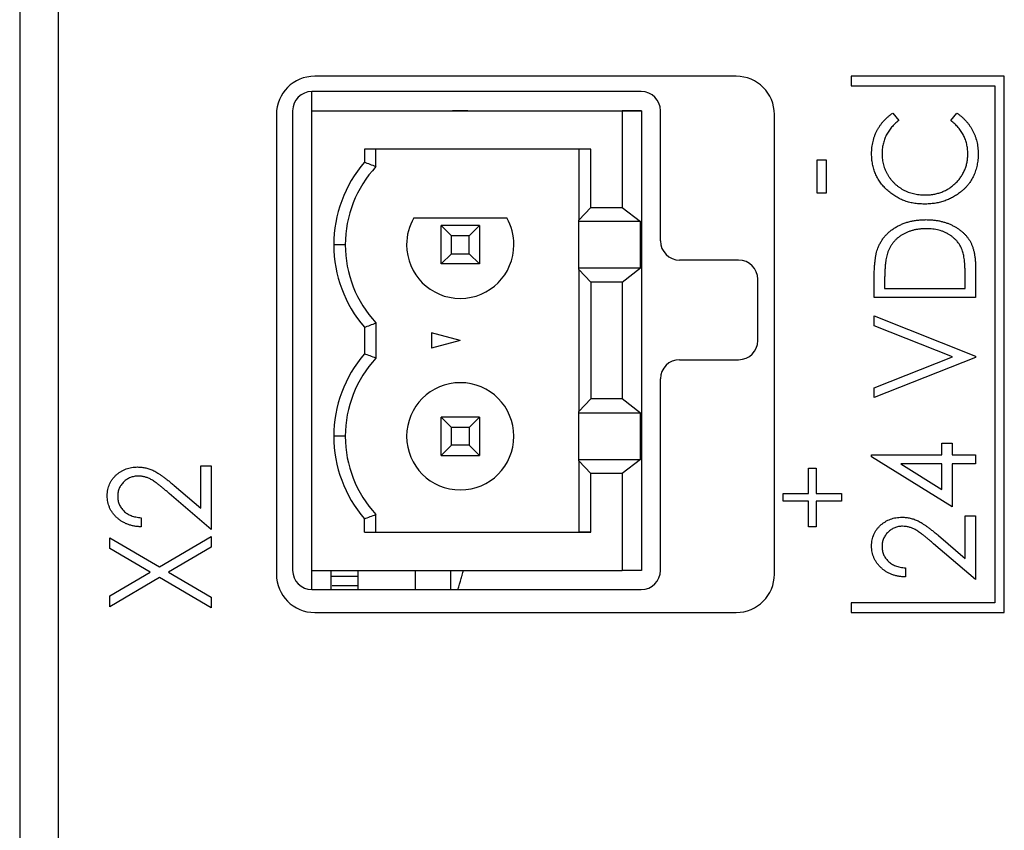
# Paper-space layout 'Sheet2' of a CAD drawing. Header units: millimetres. Extents: x 0 to 420, y 0 to 297.
# Tile 17 of 31: x 182 to 208, y 155 to 176. Entities that reach past the tile are written whole.
import ezdxf

# ---------------------------------------------------------------- set-up
doc = ezdxf.new("R2010")
doc.units = ezdxf.units.MM

psp = doc.layouts.new('Sheet2')

# ---------------------------------------------------------------- linework, layer by layer
at = {"color": 7, "linetype": 'Continuous', "lineweight": 25}
for p, q in [((182.322, 207.923), (182.322, 118.523)), ((183.322, 206.723), (183.322, 88.323)), ((201.022, 174.223), (190.022, 174.223)), ((204.022, 174.223), (204.022, 173.973)), ((208.022, 174.223), (204.022, 174.223)), ((208.022, 160.223), (208.022, 174.223)), ((198.547, 173.823), (189.947, 173.823)), ((189.951, 173.323), (189.951, 173.823)), ((204.022, 173.973), (207.772, 173.973)), ((207.772, 173.973), (207.772, 160.473)), ((189.022, 173.223), (189.022, 161.223)), ((189.447, 173.323), (189.447, 161.323)), ((189.951, 173.323), (198.051, 173.323)), ((189.951, 161.323), (189.951, 173.323)), ((189.951, 173.323), (197.621, 173.323)), ((193.62, 173.323), (194.022, 173.323)), ((193.821, 173.323), (193.62, 173.323)), ((194.022, 173.323), (193.821, 173.323)), ((197.621, 173.323), (197.621, 173.323)), ((197.621, 173.323), (198.551, 173.323)), ((198.051, 173.323), (198.051, 170.798)), ((198.551, 173.323), (198.051, 173.323)), ((198.551, 173.323), (198.551, 161.323)), ((199.047, 169.923), (199.047, 173.323)), ((202.022, 161.223), (202.022, 173.223)), ((205.112, 173.261), (205.271, 173.067)), ((206.628, 173.067), (206.785, 173.261)), ((197.226, 172.323), (191.321, 172.323)), ((191.321, 172.323), (191.321, 171.977)), ((191.621, 171.862), (191.621, 172.323)), ((196.915, 172.323), (196.915, 170.467)), ((197.226, 170.798), (197.226, 172.323)), ((203.141, 171.175), (203.141, 172.04)), ((203.141, 172.04), (203.372, 172.04)), ((203.372, 172.04), (203.372, 171.175)), ((203.372, 171.175), (203.141, 171.175)), ((196.915, 170.467), (197.226, 170.798)), ((197.226, 170.798), (198.051, 170.798)), ((198.051, 170.798), (198.524, 170.428)), ((192.609, 170.523), (195.034, 170.523)), ((196.915, 170.428), (196.915, 170.467)), ((198.524, 170.428), (196.915, 170.428)), ((196.915, 169.218), (196.915, 170.428)), ((198.524, 169.218), (198.524, 170.428)), ((193.589, 170.055), (193.321, 170.323)), ((193.321, 169.323), (193.321, 170.323)), ((194.321, 170.323), (193.321, 170.323)), ((194.053, 170.055), (194.321, 170.323)), ((194.321, 170.323), (194.321, 169.323)), ((193.589, 169.591), (193.589, 170.055)), ((194.053, 170.055), (193.589, 170.055)), ((194.053, 169.591), (194.053, 170.055)), ((190.821, 169.823), (190.521, 169.823)), ((193.321, 169.323), (193.589, 169.591)), ((193.589, 169.591), (194.053, 169.591)), ((194.321, 169.323), (194.053, 169.591)), ((201.088, 169.423), (199.547, 169.423)), ((194.321, 169.323), (193.321, 169.323)), ((196.915, 169.179), (196.915, 169.218)), ((196.915, 169.218), (198.524, 169.218)), ((197.226, 168.848), (196.915, 169.179)), ((196.915, 169.179), (196.915, 165.467)), ((198.051, 168.848), (198.524, 169.218)), ((207.272, 169.212), (207.272, 168.444)), ((201.588, 167.323), (201.588, 168.923)), ((204.626, 168.444), (204.626, 168.945)), ((204.898, 168.852), (204.898, 168.681)), ((207.001, 168.681), (207.001, 168.961)), ((198.051, 168.848), (197.226, 168.848)), ((197.226, 168.848), (197.226, 165.798)), ((198.051, 168.848), (198.051, 165.798)), ((204.898, 168.681), (207.001, 168.681)), ((207.272, 168.444), (204.626, 168.444)), ((204.626, 167.711), (204.626, 167.969)), ((204.626, 167.969), (207.272, 166.917)), ((191.321, 167.669), (191.321, 166.977)), ((191.621, 167.783), (191.621, 166.862)), ((206.668, 166.9), (204.626, 167.711)), ((193.821, 167.323), (193.071, 167.524)), ((193.071, 167.524), (193.071, 167.122)), ((193.821, 167.323), (193.071, 167.122)), ((199.547, 166.823), (201.088, 166.823)), ((204.626, 166.089), (206.668, 166.9)), ((207.272, 166.883), (204.626, 165.832)), ((207.272, 166.917), (207.272, 166.883)), ((199.047, 161.323), (199.047, 166.323)), ((204.626, 165.832), (204.626, 166.089)), ((196.915, 165.467), (197.226, 165.798)), ((198.051, 165.798), (197.226, 165.798)), ((198.524, 165.428), (198.051, 165.798)), ((193.321, 164.323), (193.321, 165.323)), ((193.321, 165.323), (193.589, 165.055)), ((194.321, 165.323), (193.321, 165.323)), ((194.053, 165.055), (194.321, 165.323)), ((194.321, 165.323), (194.321, 164.323)), ((196.915, 165.428), (196.915, 165.467)), ((198.524, 165.428), (196.915, 165.428)), ((196.915, 164.218), (196.915, 165.428)), ((198.524, 164.218), (198.524, 165.428)), ((193.589, 164.591), (193.589, 165.055)), ((194.053, 165.055), (193.589, 165.055)), ((194.053, 165.055), (194.053, 164.591)), ((190.821, 164.823), (190.521, 164.823)), ((193.589, 164.591), (193.321, 164.323)), ((194.053, 164.591), (193.589, 164.591)), ((194.053, 164.591), (194.321, 164.323)), ((206.39, 164.339), (206.39, 164.645)), ((206.39, 164.645), (206.661, 164.645)), ((206.661, 164.645), (206.661, 164.339)), ((193.321, 164.323), (194.321, 164.323)), ((204.558, 164.339), (206.39, 164.339)), ((204.558, 164.291), (204.558, 164.339)), ((206.661, 162.982), (204.558, 164.291)), ((206.661, 164.339), (207.272, 164.339)), ((207.272, 164.339), (207.272, 164.102)), ((187.051, 162.946), (187.051, 164.056)), ((187.051, 164.056), (187.322, 164.056)), ((187.322, 164.056), (187.322, 162.394)), ((196.915, 164.179), (196.915, 164.218)), ((196.915, 164.218), (198.524, 164.218)), ((196.915, 164.179), (196.915, 162.323)), ((197.226, 163.848), (196.915, 164.179)), ((198.524, 164.218), (198.051, 163.848)), ((202.911, 163.328), (202.911, 163.992)), ((202.911, 163.992), (203.112, 163.992)), ((203.112, 163.992), (203.112, 163.328)), ((206.39, 164.102), (205.321, 164.102)), ((205.321, 164.102), (206.39, 163.437)), ((206.39, 163.437), (206.39, 164.102)), ((207.272, 164.102), (206.661, 164.102)), ((206.661, 164.102), (206.661, 162.982)), ((197.226, 162.323), (197.226, 163.848)), ((198.051, 163.848), (197.226, 163.848)), ((198.051, 163.848), (198.051, 161.323)), ((186.353, 163.542), (187.051, 162.946)), ((187.322, 162.394), (186.227, 163.328)), ((202.247, 163.126), (202.247, 163.328)), ((202.247, 163.328), (202.911, 163.328)), ((203.112, 163.328), (203.776, 163.328)), ((203.776, 163.328), (203.776, 163.126)), ((202.911, 163.126), (202.247, 163.126)), ((202.911, 162.463), (202.911, 163.126)), ((203.776, 163.126), (203.112, 163.126)), ((203.112, 163.126), (203.112, 162.463)), ((185.49, 162.699), (185.49, 162.461)), ((191.621, 162.323), (191.621, 162.783)), ((207.001, 162.745), (207.272, 162.745)), ((207.001, 161.635), (207.001, 162.745)), ((207.272, 162.745), (207.272, 161.083)), ((191.321, 162.323), (191.321, 162.669)), ((203.112, 162.463), (202.911, 162.463)), ((184.676, 161.893), (184.676, 162.173)), ((184.676, 162.173), (185.97, 161.415)), ((185.97, 161.415), (187.322, 162.207)), ((187.322, 162.207), (187.322, 161.927)), ((191.321, 162.323), (197.226, 162.323)), ((191.321, 162.323), (191.621, 162.323)), ((191.621, 162.323), (196.915, 162.323)), ((197.226, 162.323), (196.915, 162.323)), ((206.303, 162.231), (207.001, 161.635)), ((187.322, 161.927), (186.21, 161.274)), ((207.272, 161.083), (206.177, 162.018)), ((185.731, 161.274), (184.676, 161.893)), ((184.676, 160.656), (185.731, 161.274)), ((186.21, 161.274), (187.322, 160.622)), ((189.951, 160.823), (189.951, 161.323)), ((189.951, 161.323), (198.051, 161.323)), ((190.451, 160.823), (190.451, 161.323)), ((191.151, 161.16), (190.451, 161.16)), ((191.151, 161.323), (191.151, 160.823)), ((198.551, 161.323), (198.051, 161.323)), ((205.44, 161.388), (205.44, 161.151)), ((185.97, 161.134), (184.676, 160.375)), ((187.322, 160.341), (185.97, 161.134)), ((191.151, 160.917), (190.482, 160.917)), ((184.676, 160.375), (184.676, 160.656)), ((189.947, 160.823), (198.547, 160.823)), ((187.322, 160.622), (187.322, 160.341)), ((204.022, 160.473), (204.022, 160.223)), ((207.772, 160.473), (204.022, 160.473)), ((190.022, 160.223), (201.022, 160.223)), ((204.022, 160.223), (208.022, 160.223))]:
    psp.add_line(p, q, dxfattribs=at)
at = {"color": 8, "linetype": 'Continuous', "lineweight": 25}
for p, q in [((192.651, 160.823), (192.651, 161.323)), ((193.574, 160.823), (193.574, 161.323))]:
    psp.add_line(p, q, dxfattribs=at)
at = {"color": 7, "linetype": 'Continuous', "lineweight": 25, "flags": 128}
psp.add_lwpolyline([(193.873, 161.202), (193.89, 161.265), (193.905, 161.323)], dxfattribs=at)
at = {"color": 7, "linetype": 'Continuous', "lineweight": 25}
for centre, radius, start, end in [((190.022, 173.223), 1, 90, 180), ((201.022, 173.223), 1, 0, 90), ((189.947, 173.323), 0.5, 90, 180), ((198.547, 173.323), 0.5, 0, 90), ((193.821, 169.823), 3.3, 139.2509, 180), ((193.821, 169.823), 3, 137.1666, 180), ((193.821, 169.823), 1.4, 150, 180), ((193.821, 169.823), 1.4, 150, 180), ((193.821, 169.823), 1.4, 0, 30), ((193.821, 169.823), 1.4, 0, 30), ((199.547, 169.923), 0.5, 180, 270), ((193.821, 169.823), 3.3, 180, 220.7491), ((193.821, 169.823), 3, 180, 222.8334), ((193.821, 169.823), 3, 180, 222.8334), ((193.821, 169.823), 1.4, 180, 0), ((201.088, 168.923), 0.5, 0, 90), ((201.088, 167.323), 0.5, 270, 0), ((193.821, 164.823), 3.3, 139.2509, 180), ((193.821, 164.823), 3, 137.1666, 180), ((199.547, 166.323), 0.5, 90, 180), ((193.821, 164.823), 1.4, 0, 180), ((193.821, 164.823), 1.4, 0, 180), ((193.821, 164.823), 3.3, 180, 220.7491), ((193.821, 164.823), 3, 180, 222.8334), ((193.821, 164.823), 3, 180, 222.8334), ((193.821, 164.823), 1.4, 180, 0), ((190.022, 161.223), 1, 180, 270), ((189.947, 161.323), 0.5, 180, 270), ((198.547, 161.323), 0.5, 270, 0), ((201.022, 161.223), 1, 270, 0), ((186.651, 163.223), 7.5, 341.3378, 343.6342)]:
    psp.add_arc(centre, radius, start, end, dxfattribs=at)
for points, knots in [([(204.558, 172.197), (204.559, 172.225), (204.559, 172.281), (204.566, 172.363), (204.578, 172.443), (204.594, 172.52), (204.614, 172.596), (204.639, 172.67), (204.669, 172.742), (204.703, 172.812), (204.741, 172.879), (204.783, 172.943), (204.829, 173.003), (204.878, 173.061), (204.931, 173.116), (204.988, 173.168), (205.048, 173.216), (205.09, 173.246), (205.112, 173.261)], [0, 0, 0, 0, 0.066991, 0.132919, 0.197177, 0.260768, 0.323483, 0.385675, 0.448015, 0.509812, 0.571322, 0.632572, 0.693099, 0.75383, 0.814678, 0.875579, 0.93767, 1, 1, 1, 1]), ([(206.785, 173.261), (206.807, 173.245), (206.85, 173.215), (206.91, 173.165), (206.967, 173.112), (207.02, 173.057), (207.07, 172.999), (207.115, 172.938), (207.157, 172.874), (207.196, 172.808), (207.229, 172.739), (207.259, 172.668), (207.284, 172.595), (207.305, 172.52), (207.32, 172.442), (207.332, 172.364), (207.339, 172.283), (207.34, 172.228), (207.34, 172.2)], [0, 0, 0, 0, 0.063583, 0.126704, 0.188654, 0.249968, 0.311183, 0.372209, 0.433265, 0.494568, 0.556147, 0.617866, 0.679418, 0.741999, 0.80484, 0.868427, 0.933682, 1, 1, 1, 1]), ([(205.271, 173.067), (205.236, 173.039), (205.168, 172.985), (205.078, 172.893), (205.002, 172.792), (204.939, 172.684), (204.89, 172.568), (204.855, 172.447), (204.833, 172.321), (204.831, 172.235), (204.83, 172.191)], [0, 0, 0, 0, 0.129701, 0.255166, 0.378474, 0.500638, 0.623267, 0.746262, 0.871313, 1, 1, 1, 1]), ([(207.069, 172.206), (207.067, 172.248), (207.065, 172.331), (207.043, 172.453), (207.009, 172.569), (206.96, 172.68), (206.898, 172.786), (206.821, 172.886), (206.731, 172.981), (206.663, 173.038), (206.628, 173.067)], [0, 0, 0, 0, 0.125903, 0.248086, 0.368247, 0.487687, 0.609625, 0.734392, 0.864043, 1, 1, 1, 1]), ([(205.934, 170.886), (205.886, 170.887), (205.793, 170.889), (205.655, 170.907), (205.524, 170.936), (205.398, 170.977), (205.278, 171.031), (205.164, 171.095), (205.056, 171.172), (204.954, 171.259), (204.861, 171.354), (204.78, 171.457), (204.712, 171.566), (204.655, 171.68), (204.612, 171.801), (204.581, 171.928), (204.562, 172.061), (204.56, 172.151), (204.558, 172.197)], [0, 0, 0, 0, 0.067242, 0.132206, 0.195409, 0.257411, 0.318908, 0.380527, 0.44269, 0.506109, 0.569344, 0.630703, 0.690854, 0.750725, 0.811007, 0.87219, 0.934992, 1, 1, 1, 1]), ([(204.83, 172.191), (204.83, 172.167), (204.831, 172.119), (204.839, 172.047), (204.85, 171.977), (204.866, 171.908), (204.888, 171.841), (204.913, 171.775), (204.944, 171.711), (204.979, 171.648), (205.018, 171.587), (205.061, 171.53), (205.106, 171.476), (205.155, 171.426), (205.207, 171.379), (205.263, 171.336), (205.321, 171.296), (205.382, 171.26), (205.446, 171.228), (205.513, 171.2), (205.581, 171.176), (205.652, 171.157), (205.724, 171.142), (205.798, 171.131), (205.874, 171.125), (205.926, 171.124), (205.952, 171.123)], [0, 0, 0, 0, 0.042054, 0.083393, 0.124454, 0.165461, 0.206023, 0.246821, 0.28827, 0.330023, 0.371982, 0.413221, 0.453924, 0.494501, 0.534915, 0.575362, 0.616212, 0.65747, 0.699047, 0.740588, 0.782508, 0.824786, 0.867453, 0.910542, 0.954879, 1, 1, 1, 1]), ([(205.952, 171.123), (205.991, 171.124), (206.068, 171.126), (206.18, 171.141), (206.288, 171.165), (206.39, 171.198), (206.488, 171.242), (206.581, 171.295), (206.668, 171.358), (206.75, 171.43), (206.825, 171.508), (206.89, 171.593), (206.945, 171.683), (206.99, 171.777), (207.026, 171.877), (207.05, 171.982), (207.066, 172.092), (207.068, 172.168), (207.069, 172.206)], [0, 0, 0, 0, 0.067408, 0.132237, 0.195375, 0.257249, 0.318363, 0.379374, 0.441195, 0.504039, 0.566558, 0.627822, 0.688138, 0.748254, 0.80869, 0.870413, 0.934114, 1, 1, 1, 1]), ([(207.34, 172.2), (207.34, 172.174), (207.339, 172.122), (207.333, 172.046), (207.324, 171.971), (207.311, 171.899), (207.296, 171.828), (207.275, 171.76), (207.252, 171.694), (207.225, 171.63), (207.194, 171.568), (207.16, 171.508), (207.122, 171.451), (207.08, 171.395), (207.035, 171.342), (206.986, 171.29), (206.933, 171.241), (206.896, 171.211), (206.877, 171.195)], [0, 0, 0, 0, 0.068335, 0.135464, 0.200567, 0.264774, 0.327263, 0.389343, 0.450083, 0.510699, 0.570569, 0.630747, 0.691051, 0.751063, 0.812002, 0.873718, 0.936106, 1, 1, 1, 1]), ([(206.877, 171.195), (206.844, 171.17), (206.779, 171.121), (206.672, 171.058), (206.562, 171.005), (206.446, 170.961), (206.325, 170.928), (206.199, 170.903), (206.068, 170.889), (205.979, 170.887), (205.934, 170.886)], [0, 0, 0, 0, 0.122252, 0.243417, 0.364286, 0.485776, 0.609799, 0.736237, 0.865845, 1, 1, 1, 1]), ([(204.722, 169.732), (204.733, 169.76), (204.756, 169.817), (204.8, 169.898), (204.849, 169.975), (204.905, 170.046), (204.967, 170.112), (205.035, 170.174), (205.109, 170.231), (205.189, 170.283), (205.274, 170.328), (205.363, 170.369), (205.457, 170.403), (205.554, 170.431), (205.656, 170.453), (205.761, 170.468), (205.871, 170.477), (205.945, 170.478), (205.983, 170.479)], [0, 0, 0, 0, 0.059393, 0.117792, 0.175916, 0.233639, 0.291461, 0.349782, 0.409529, 0.470566, 0.532617, 0.595139, 0.658638, 0.723238, 0.789476, 0.857663, 0.927749, 1, 1, 1, 1]), ([(205.983, 170.479), (206.015, 170.478), (206.08, 170.477), (206.175, 170.47), (206.267, 170.458), (206.356, 170.441), (206.442, 170.418), (206.525, 170.392), (206.605, 170.36), (206.682, 170.323), (206.755, 170.283), (206.823, 170.239), (206.886, 170.192), (206.945, 170.143), (206.998, 170.09), (207.047, 170.035), (207.09, 169.977), (207.129, 169.915), (207.164, 169.849), (207.192, 169.776), (207.217, 169.698), (207.237, 169.612), (207.253, 169.521), (207.264, 169.424), (207.271, 169.32), (207.272, 169.249), (207.272, 169.212)], [0, 0, 0, 0, 0.047594, 0.093768, 0.138649, 0.182631, 0.225669, 0.268122, 0.309908, 0.351204, 0.391844, 0.430937, 0.468999, 0.506043, 0.542414, 0.577953, 0.613237, 0.64813, 0.684016, 0.721742, 0.761677, 0.803968, 0.848869, 0.89624, 0.946756, 1, 1, 1, 1]), ([(205.982, 170.242), (205.951, 170.241), (205.89, 170.24), (205.801, 170.232), (205.715, 170.219), (205.633, 170.2), (205.554, 170.176), (205.478, 170.148), (205.406, 170.113), (205.338, 170.074), (205.274, 170.029), (205.215, 169.98), (205.161, 169.927), (205.112, 169.87), (205.069, 169.809), (205.03, 169.744), (204.998, 169.674), (204.981, 169.625), (204.972, 169.6)], [0, 0, 0, 0, 0.072225, 0.141809, 0.209025, 0.27458, 0.338792, 0.401466, 0.463652, 0.525211, 0.585979, 0.645456, 0.703802, 0.762331, 0.820361, 0.879159, 0.938775, 1, 1, 1, 1]), ([(206.933, 169.656), (206.925, 169.679), (206.908, 169.723), (206.877, 169.786), (206.841, 169.845), (206.801, 169.901), (206.755, 169.953), (206.704, 170.001), (206.649, 170.046), (206.59, 170.087), (206.526, 170.123), (206.459, 170.155), (206.387, 170.182), (206.313, 170.203), (206.235, 170.221), (206.154, 170.233), (206.069, 170.24), (206.011, 170.241), (205.982, 170.242)], [0, 0, 0, 0, 0.059645, 0.118294, 0.175965, 0.23339, 0.291154, 0.349435, 0.408318, 0.468899, 0.530224, 0.592452, 0.655817, 0.720446, 0.78676, 0.855305, 0.926424, 1, 1, 1, 1]), ([(204.626, 168.945), (204.627, 168.988), (204.627, 169.072), (204.631, 169.194), (204.639, 169.306), (204.649, 169.41), (204.662, 169.504), (204.678, 169.588), (204.697, 169.664), (204.714, 169.71), (204.722, 169.732)], [0, 0, 0, 0, 0.164344, 0.316794, 0.458147, 0.588563, 0.707492, 0.815269, 0.912897, 1, 1, 1, 1]), ([(207.001, 168.961), (207.001, 169.001), (207, 169.078), (206.997, 169.189), (206.992, 169.291), (206.985, 169.383), (206.975, 169.465), (206.964, 169.537), (206.951, 169.6), (206.939, 169.639), (206.933, 169.656)], [0, 0, 0, 0, 0.172244, 0.3301934, 0.475432, 0.6065481, 0.7244263, 0.8291286, 0.9204072, 1, 1, 1, 1]), ([(204.972, 169.6), (204.966, 169.58), (204.953, 169.536), (204.938, 169.466), (204.926, 169.386), (204.915, 169.297), (204.908, 169.199), (204.902, 169.091), (204.898, 168.975), (204.898, 168.894), (204.898, 168.852)], [0, 0, 0, 0, 0.084774, 0.180312, 0.28709, 0.406015, 0.536482, 0.678682, 0.833402, 1, 1, 1, 1]), ([(184.608, 163.271), (184.609, 163.298), (184.61, 163.352), (184.622, 163.43), (184.64, 163.505), (184.666, 163.575), (184.699, 163.642), (184.74, 163.704), (184.788, 163.762), (184.843, 163.816), (184.903, 163.864), (184.966, 163.906), (185.032, 163.941), (185.1, 163.971), (185.171, 163.994), (185.245, 164.01), (185.321, 164.02), (185.373, 164.021), (185.399, 164.022)], [0, 0, 0, 0, 0.067101, 0.131736, 0.194445, 0.255732, 0.316076, 0.377042, 0.43857, 0.501976, 0.56574, 0.62755, 0.688899, 0.74954, 0.810795, 0.87236, 0.935527, 1, 1, 1, 1]), ([(185.399, 164.022), (185.436, 164.02), (185.509, 164.018), (185.617, 164), (185.721, 163.968), (185.806, 163.932), (185.874, 163.895), (185.93, 163.862), (185.989, 163.822), (186.054, 163.778), (186.122, 163.727), (186.196, 163.671), (186.273, 163.608), (186.326, 163.564), (186.353, 163.542)], [0, 0, 0, 0, 0.101499, 0.200815, 0.299453, 0.399149, 0.45251, 0.511879, 0.577369, 0.649185, 0.727148, 0.811516, 0.90291, 1, 1, 1, 1]), ([(185.416, 163.784), (185.398, 163.784), (185.363, 163.783), (185.31, 163.775), (185.26, 163.764), (185.212, 163.747), (185.165, 163.726), (185.12, 163.699), (185.078, 163.668), (185.038, 163.633), (185.001, 163.594), (184.968, 163.553), (184.941, 163.509), (184.919, 163.463), (184.901, 163.416), (184.889, 163.365), (184.881, 163.313), (184.88, 163.278), (184.88, 163.26)], [0, 0, 0, 0, 0.064826, 0.127694, 0.189002, 0.250262, 0.311649, 0.372859, 0.435986, 0.500806, 0.565495, 0.628378, 0.689165, 0.749946, 0.810822, 0.872278, 0.935146, 1, 1, 1, 1]), ([(186.227, 163.328), (186.201, 163.351), (186.151, 163.395), (186.078, 163.457), (186.01, 163.512), (185.947, 163.562), (185.89, 163.605), (185.838, 163.643), (185.791, 163.674), (185.735, 163.706), (185.668, 163.737), (185.586, 163.765), (185.502, 163.781), (185.445, 163.783), (185.416, 163.784)], [0, 0, 0, 0, 0.108902, 0.209595, 0.301736, 0.385354, 0.461267, 0.528294, 0.587417, 0.638295, 0.730421, 0.820708, 0.909667, 1, 1, 1, 1]), ([(185.49, 162.461), (185.459, 162.463), (185.397, 162.466), (185.307, 162.478), (185.221, 162.499), (185.139, 162.525), (185.062, 162.559), (184.988, 162.599), (184.92, 162.647), (184.856, 162.701), (184.798, 162.76), (184.747, 162.823), (184.704, 162.889), (184.669, 162.959), (184.642, 163.032), (184.622, 163.109), (184.61, 163.189), (184.609, 163.243), (184.608, 163.271)], [0, 0, 0, 0, 0.070889, 0.139134, 0.20489, 0.26925, 0.332092, 0.394715, 0.457239, 0.520145, 0.582546, 0.642762, 0.701754, 0.760062, 0.81817, 0.877268, 0.937531, 1, 1, 1, 1]), ([(184.88, 163.26), (184.88, 163.241), (184.881, 163.204), (184.889, 163.149), (184.901, 163.097), (184.919, 163.047), (184.941, 163), (184.969, 162.955), (185.002, 162.913), (185.039, 162.873), (185.082, 162.837), (185.128, 162.804), (185.179, 162.776), (185.233, 162.752), (185.292, 162.732), (185.354, 162.717), (185.421, 162.705), (185.467, 162.701), (185.49, 162.699)], [0, 0, 0, 0, 0.061534, 0.120679, 0.178506, 0.235389, 0.291923, 0.348675, 0.406012, 0.46534, 0.52603, 0.587069, 0.649561, 0.713605, 0.78046, 0.850263, 0.923175, 1, 1, 1, 1]), ([(204.558, 161.961), (204.559, 161.988), (204.56, 162.041), (204.572, 162.12), (204.59, 162.194), (204.616, 162.264), (204.649, 162.331), (204.69, 162.393), (204.738, 162.451), (204.793, 162.505), (204.853, 162.553), (204.916, 162.595), (204.982, 162.631), (205.05, 162.66), (205.121, 162.683), (205.195, 162.7), (205.271, 162.709), (205.323, 162.71), (205.349, 162.711)], [0, 0, 0, 0, 0.067101, 0.131736, 0.194445, 0.255732, 0.316076, 0.377042, 0.43857, 0.501976, 0.56574, 0.62755, 0.688899, 0.74954, 0.810795, 0.87236, 0.935527, 1, 1, 1, 1]), ([(205.349, 162.711), (205.386, 162.71), (205.459, 162.707), (205.567, 162.689), (205.671, 162.658), (205.756, 162.622), (205.824, 162.585), (205.88, 162.551), (205.939, 162.512), (206.004, 162.468), (206.072, 162.416), (206.146, 162.36), (206.223, 162.298), (206.276, 162.254), (206.303, 162.231)], [0, 0, 0, 0, 0.101499, 0.200815, 0.299453, 0.399149, 0.45251, 0.511879, 0.577369, 0.649185, 0.727148, 0.811516, 0.90291, 1, 1, 1, 1]), ([(205.366, 162.474), (205.348, 162.473), (205.313, 162.473), (205.26, 162.465), (205.21, 162.454), (205.162, 162.436), (205.115, 162.415), (205.07, 162.389), (205.028, 162.357), (204.988, 162.322), (204.951, 162.283), (204.918, 162.242), (204.891, 162.199), (204.869, 162.153), (204.851, 162.105), (204.839, 162.055), (204.831, 162.003), (204.83, 161.967), (204.83, 161.949)], [0, 0, 0, 0, 0.0648259, 0.1276936, 0.1890023, 0.2502617, 0.3116493, 0.3728593, 0.4359863, 0.5008059, 0.5654948, 0.6283785, 0.6891653, 0.7499455, 0.8108219, 0.8722785, 0.9351461, 1, 1, 1, 1]), ([(206.177, 162.018), (206.151, 162.041), (206.101, 162.084), (206.028, 162.146), (205.96, 162.202), (205.897, 162.251), (205.84, 162.295), (205.788, 162.332), (205.741, 162.363), (205.685, 162.395), (205.618, 162.427), (205.536, 162.454), (205.452, 162.471), (205.395, 162.473), (205.366, 162.474)], [0, 0, 0, 0, 0.108902, 0.209595, 0.301736, 0.385354, 0.461267, 0.528294, 0.587417, 0.638295, 0.730421, 0.820708, 0.909667, 1, 1, 1, 1]), ([(205.44, 161.151), (205.409, 161.152), (205.347, 161.155), (205.257, 161.168), (205.171, 161.188), (205.089, 161.214), (205.012, 161.248), (204.938, 161.288), (204.87, 161.336), (204.806, 161.39), (204.748, 161.449), (204.697, 161.512), (204.654, 161.579), (204.619, 161.648), (204.592, 161.722), (204.572, 161.798), (204.56, 161.878), (204.559, 161.933), (204.558, 161.961)], [0, 0, 0, 0, 0.070889, 0.139134, 0.20489, 0.26925, 0.332092, 0.394715, 0.457239, 0.520145, 0.582546, 0.642762, 0.701754, 0.760062, 0.81817, 0.877268, 0.937531, 1, 1, 1, 1]), ([(204.83, 161.949), (204.83, 161.93), (204.831, 161.893), (204.839, 161.838), (204.851, 161.786), (204.869, 161.737), (204.891, 161.689), (204.919, 161.645), (204.952, 161.602), (204.989, 161.563), (205.032, 161.526), (205.078, 161.494), (205.129, 161.466), (205.183, 161.442), (205.242, 161.421), (205.304, 161.407), (205.371, 161.394), (205.417, 161.39), (205.44, 161.388)], [0, 0, 0, 0, 0.061534, 0.120679, 0.178506, 0.235389, 0.291923, 0.348675, 0.406012, 0.46534, 0.52603, 0.587069, 0.649561, 0.713605, 0.78046, 0.850263, 0.923175, 1, 1, 1, 1]), ([(193.847, 161.108), (193.853, 161.128), (193.861, 161.157), (193.871, 161.192), (193.873, 161.202)], [0, 0, 0, 0, 0.729467, 1, 1, 1, 1])]:
    psp.add_open_spline(points, degree=3, knots=knots, dxfattribs=at)
for points in [[(191.621, 171.862), (191.521, 171.901), (191.421, 171.94), (191.321, 171.977)], [(191.321, 167.669), (191.421, 167.706), (191.521, 167.744), (191.621, 167.783)], [(191.621, 166.862), (191.521, 166.901), (191.421, 166.94), (191.321, 166.977)], [(191.321, 162.669), (191.421, 162.706), (191.521, 162.744), (191.621, 162.783)]]:
    psp.add_open_spline(points, degree=3, dxfattribs=at)

doc.saveas('drawing.dxf')
